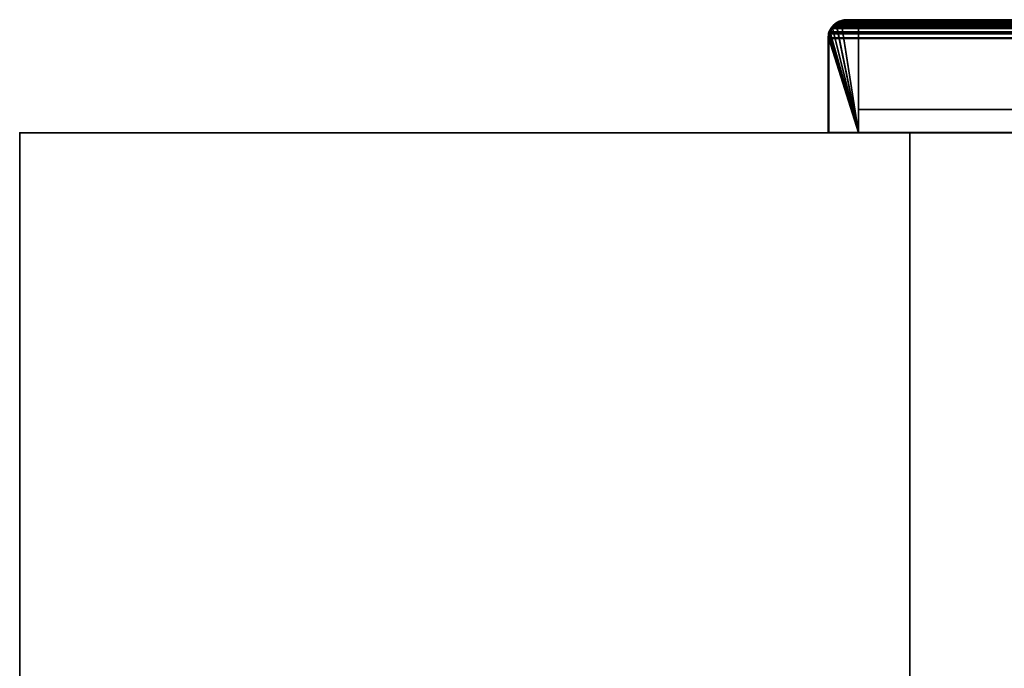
# Model space of a CAD drawing. Header units: millimetres. Extents: x -508 to 6708, y -115 to 193.
# Tile 4 of 256: x -508 to -342, y 84 to 193. Entities that reach past the tile are written whole.
import ezdxf

# ---------------------------------------------------------------- set-up
doc = ezdxf.new("R2010")
doc.units = ezdxf.units.MM
doc.layers.add('151', color=7, linetype='Continuous', true_color=0xffffff)

# ---------------------------------------------------------------- blocks, each defined once
blk = doc.blocks.new('UG_SURFACE_001')
at = {"layer": '151', "color": 252, "linetype": 'Continuous', "lineweight": 35}
for points in [[(-507.5, -10, -7.75), (-507.5, 174.4, -7.75), (-357.5, 174.4, -7.75), (-357.5, -10, -7.75)], [(-507.5, 174.4, 2215.25), (507.5, 174.4, 2215.25), (357.5, 174.4, 2065.25), (-357.5, 174.4, 2065.25)], [(-357.5, 174.4, 2065.25), (-357.5, 174.4, -7.75), (-507.5, 174.4, -7.75), (-507.5, 174.4, 2215.25)], [(507.5, -10, 2215.25), (507.5, 174.4, 2215.25), (-507.5, 174.4, 2215.25), (-507.5, -10, 2215.25)], [(-507.5, -10, 2215.25), (-507.5, 174.4, 2215.25), (-507.5, 174.4, -7.75), (-507.5, -10, -7.75)], [(-357.5, -10, -7.75), (-357.5, 174.4, -7.75), (-357.5, 174.4, 2065.25), (-357.5, -10, 2065.25)], [(-357.5, -10, 2065.25), (-357.5, 174.4, 2065.25), (357.5, 174.4, 2065.25), (357.5, -10, 2065.25)]]:
    blk.add_3dface(points, dxfattribs=at)
blk = doc.blocks.new('UG_SURFACE_116')
at = {"layer": '151', "color": 14, "linetype": 'Continuous', "lineweight": 35}
for points in [[(-366.15, 174.45, 2073.4), (-369.91, 192.65, 2077.16), (-370.55, 192.06, 2077.8)], [(-370.52, 192.05, -4.75), (-370.55, 192.06, 2077.8), (-369.91, 192.65, 2077.16)], [(-370.52, 192.05, -4.75), (-370.27, 192.42, -4.75), (-369.9, 192.67, -4.75), (-366.15, 174.45, -4.75)], [(-369.91, 192.65, 2077.16), (-370.27, 192.42, -4.75), (-370.52, 192.05, -4.75)], [(-369.91, 192.65, 2077.16), (-369.9, 192.67, -4.75), (-370.27, 192.42, -4.75)], [(-369.09, 193.05, 2076.34), (-369.63, 192.91, 2076.88), (-369.91, 192.65, 2077.16), (-366.15, 174.45, 2073.4)], [(-369.9, 192.67, -4.75), (-369.91, 192.65, 2077.16), (-369.63, 192.91, 2076.88)], [(-366.15, 174.45, -4.75), (-369.9, 192.67, -4.75), (-369.3, 193.07, -4.75), (-369.1, 193.11, -4.75)], [(-369.09, 193.05, 2076.34), (-369.3, 193.07, -4.75), (-369.9, 192.67, -4.75)], [(-369.9, 192.67, -4.75), (-369.63, 192.91, 2076.88), (-369.09, 193.05, 2076.34)], [(-369.09, 193.05, 2076.34), (-369.1, 193.11, -4.75), (-369.3, 193.07, -4.75)], [(-369.1, 193.11, -4.75), (-368.15, 193.3, -4.75), (-366.15, 193.3, -4.75), (-366.15, 174.45, -4.75)], [(-369.1, 193.11, -4.75), (-369.09, 193.05, 2076.34), (-368.15, 193.3, 2075.4)], [(-368.15, 193.3, 2075.4), (-368.15, 193.3, -4.75), (-369.1, 193.11, -4.75)], [(-366.15, 174.45, 2073.4), (-366.15, 193.3, 2073.4), (-368.15, 193.3, 2075.4), (-369.09, 193.05, 2076.34)], [(-366.15, 193.3, 2073.4), (-366.15, 193.3, -4.75), (-368.15, 193.3, -4.75), (-368.15, 193.3, 2075.4)], [(-366.15, 174.45, 2073.4), (-366.15, 174.45, -4.75), (-366.15, 193.3, -4.75), (-366.15, 193.3, 2073.4)], [(-370.97, 191.26, 2078.22), (-371.05, 191.08, 2078.3), (-371.13, 190.48, 2078.38), (-366.15, 174.45, 2073.4)], [(-371.11, 190.48, -4.75), (-371.13, 190.48, 2078.38), (-371.05, 191.08, 2078.3)], [(-366.15, 174.45, -4.75), (-371.11, 190.48, -4.75), (-370.96, 191.27, -4.75)], [(-370.97, 191.26, 2078.22), (-370.96, 191.27, -4.75), (-371.11, 190.48, -4.75)], [(-371.11, 190.48, -4.75), (-371.05, 191.08, 2078.3), (-370.97, 191.26, 2078.22)], [(-366.15, 174.45, 2073.4), (-370.55, 192.06, 2077.8), (-370.64, 191.97, 2077.89), (-370.97, 191.26, 2078.22)], [(-370.92, 191.45, -4.75), (-370.97, 191.26, 2078.22), (-370.64, 191.97, 2077.89)], [(-370.92, 191.45, -4.75), (-370.96, 191.27, -4.75), (-370.97, 191.26, 2078.22)], [(-370.96, 191.27, -4.75), (-370.92, 191.45, -4.75), (-370.52, 192.05, -4.75), (-366.15, 174.45, -4.75)], [(-370.92, 191.45, -4.75), (-370.64, 191.97, 2077.89), (-370.55, 192.06, 2077.8)], [(-370.55, 192.06, 2077.8), (-370.52, 192.05, -4.75), (-370.92, 191.45, -4.75)], [(-366.15, 174.45, -4.75), (-371.15, 174.45, -4.75), (-371.15, 190.3, -4.75), (-371.11, 190.48, -4.75)], [(-371.13, 190.48, 2078.38), (-371.15, 190.3, 2078.4), (-371.15, 174.45, 2078.4), (-366.15, 174.45, 2073.4)], [(-371.15, 190.3, -4.75), (-371.15, 190.3, 2078.4), (-371.13, 190.48, 2078.38)], [(-371.13, 190.48, 2078.38), (-371.11, 190.48, -4.75), (-371.15, 190.3, -4.75)], [(-371.15, 190.3, -4.75), (-371.15, 174.45, -4.75), (-371.15, 174.45, 2078.4), (-371.15, 190.3, 2078.4)], [(-371.15, 174.45, 2078.4), (-371.15, 174.45, -4.75), (-366.15, 174.45, -4.75), (-366.15, 174.45, 2073.4)]]:
    blk.add_3dface(points, dxfattribs=at)
blk = doc.blocks.new('UG_SURFACE_117')
at = {"layer": '151', "color": 7, "linetype": 'Continuous', "lineweight": 35}
for points in [[(-370.34, 192.45, 2077.59), (-370.38, 192.53, -4.75), (-370.6, 192.19, -4.75)], [(-370.27, 192.42, -4.75), (-370.48, 192.1, -4.75), (-370.6, 192.19, -4.75), (-370.38, 192.53, -4.75)], [(-370.38, 192.53, -4.75), (-370.34, 192.45, 2077.59), (-369.7, 193.04, 2076.95)], [(-369.7, 193.04, 2076.95), (-369.94, 192.82, -4.75), (-370.38, 192.53, -4.75)], [(-370.38, 192.53, -4.75), (-369.94, 192.82, -4.75), (-369.85, 192.7, -4.75), (-370.27, 192.42, -4.75)], [(-369.7, 193.04, 2076.95), (-370.34, 192.45, 2077.59), (-370.27, 192.41, 2077.52), (-369.34, 193.06, 2076.59)], [(-370.27, 192.42, -4.75), (-369.85, 192.7, -4.75), (-369.25, 193.07, 2076.5)], [(-369.25, 193.07, 2076.5), (-369.34, 193.06, 2076.59), (-370.27, 192.42, -4.75)], [(-369.34, 193.06, 2076.59), (-370.27, 192.41, 2077.52), (-370.27, 192.42, -4.75)], [(-369.35, 193.21, -4.75), (-369.94, 192.82, -4.75), (-369.7, 193.04, 2076.95)], [(-369.33, 193.06, -4.75), (-369.85, 192.7, -4.75), (-369.94, 192.82, -4.75), (-369.35, 193.21, -4.75)], [(-369.25, 193.07, 2076.5), (-369.85, 192.7, -4.75), (-369.33, 193.06, -4.75)], [(-369.35, 193.21, -4.75), (-369.7, 193.04, 2076.95), (-369.3, 193.15, 2076.55)], [(-369.34, 193.06, 2076.59), (-369.3, 193.15, 2076.55), (-369.7, 193.04, 2076.95)], [(-369.3, 193.15, 2076.55), (-369.31, 193.22, -4.75), (-369.35, 193.21, -4.75)], [(-369.25, 193.07, -4.75), (-369.33, 193.06, -4.75), (-369.35, 193.21, -4.75), (-369.31, 193.22, -4.75)], [(-369.3, 193.15, 2076.55), (-369.34, 193.06, 2076.59), (-369.25, 193.07, 2076.5)], [(-369.33, 193.06, -4.75), (-369.25, 193.07, -4.75), (-369.25, 193.07, 2076.5)], [(-369.1, 193.26, -4.75), (-369.31, 193.22, -4.75), (-369.3, 193.15, 2076.55)], [(-369.31, 193.22, -4.75), (-369.1, 193.26, -4.75), (-369.05, 193.11, -4.75), (-369.25, 193.07, -4.75)], [(-369.1, 193.26, -4.75), (-369.3, 193.15, 2076.55), (-368.15, 193.45, 2075.4)], [(-369.25, 193.07, 2076.5), (-368.16, 193.3, 2075.41), (-368.15, 193.45, 2075.4), (-369.3, 193.15, 2076.55)], [(-369.25, 193.07, -4.75), (-369.05, 193.11, -4.75), (-368.15, 193.3, 2075.4)], [(-368.15, 193.3, 2075.4), (-368.16, 193.3, 2075.41), (-369.25, 193.07, -4.75)], [(-368.16, 193.3, 2075.41), (-369.25, 193.07, 2076.5), (-369.25, 193.07, -4.75)], [(-368.15, 193.45, 2075.4), (-368.15, 193.45, -4.75), (-369.1, 193.26, -4.75)], [(-368.15, 193.3, -4.75), (-369.05, 193.11, -4.75), (-369.1, 193.26, -4.75), (-368.15, 193.45, -4.75)], [(-369.05, 193.11, -4.75), (-368.15, 193.3, -4.75), (-368.15, 193.3, 2075.4)], [(-368.15, 193.45, 2075.4), (-368.16, 193.3, 2075.41), (-368.15, 193.3, 2075.4)], [(-314.15, 193.45, 2021.4), (-314.15, 193.45, -4.75), (-368.15, 193.45, -4.75), (-368.15, 193.45, 2075.4)], [(-368.15, 193.45, -4.75), (-314.15, 193.45, -4.75), (-314.15, 193.3, -4.75), (-368.15, 193.3, -4.75)], [(-314.15, 193.45, 2021.4), (-368.15, 193.45, 2075.4), (-368.15, 193.3, 2075.4), (-314.15, 193.3, 2021.4)], [(-314.15, 193.3, 2021.4), (-368.15, 193.3, 2075.4), (-368.15, 193.3, -4.75), (-314.15, 193.3, -4.75)], [(-313.07, 193.25, -4.75), (-314.15, 193.45, 2021.4), (-313, 193.16, 2020.25)], [(-313.07, 193.25, -4.75), (-313.98, 193.42, -4.75), (-314.15, 193.45, 2021.4)], [(-313.98, 193.42, -4.75), (-314.15, 193.45, -4.75), (-314.15, 193.45, 2021.4)], [(-313.99, 193.27, -4.75), (-314.15, 193.3, -4.75), (-314.15, 193.45, -4.75), (-313.98, 193.42, -4.75)], [(-314.15, 193.3, 2021.4), (-314.14, 193.3, 2021.39), (-314.15, 193.45, 2021.4)], [(-313, 193.16, 2020.25), (-314.15, 193.45, 2021.4), (-314.14, 193.3, 2021.39), (-313.05, 193.04, 2020.3)], [(-314.15, 193.3, -4.75), (-313.99, 193.27, -4.75), (-313.05, 193.04, 2020.3)], [(-313.05, 193.04, 2020.3), (-314.14, 193.3, 2021.39), (-314.15, 193.3, -4.75)], [(-314.14, 193.3, 2021.39), (-314.15, 193.3, 2021.4), (-314.15, 193.3, -4.75)], [(-313.12, 193.1, -4.75), (-313.99, 193.27, -4.75), (-313.98, 193.42, -4.75), (-313.07, 193.25, -4.75)], [(-313.05, 193.04, 2020.3), (-313.99, 193.27, -4.75), (-313.12, 193.1, -4.75)], [(-313.05, 193.09, -4.75), (-313.12, 193.1, -4.75), (-313.07, 193.25, -4.75), (-313, 193.23, -4.75)], [(-313.05, 193.04, 2020.3), (-313.12, 193.1, -4.75), (-313.05, 193.09, -4.75)], [(-313, 193.16, 2020.25), (-313, 193.23, -4.75), (-313.07, 193.25, -4.75)], [(-312.99, 193.23, -4.75), (-312.26, 192.75, -4.75), (-312.35, 192.63, -4.75), (-313.05, 193.09, -4.75)], [(-313.05, 193.09, -4.75), (-313.05, 193.09, -4.75), (-313, 193.23, -4.75), (-312.99, 193.23, -4.75)], [(-313.05, 193.04, 2020.3), (-312.78, 192.97, 2020.03), (-312.64, 193.06, 2019.89), (-313, 193.16, 2020.25)], [(-313.05, 193.09, -4.75), (-312.35, 192.63, -4.75), (-312.03, 192.41, 2019.28)], [(-312.03, 192.41, 2019.28), (-312.78, 192.97, 2020.03), (-313.05, 193.09, -4.75)], [(-313.05, 193.09, -4.75), (-313.05, 193.09, -4.75), (-313.05, 193.04, 2020.3)], [(-312.78, 192.97, 2020.03), (-313.05, 193.04, 2020.3), (-313.05, 193.09, -4.75)], [(-313, 193.16, 2020.25), (-312.99, 193.23, -4.75), (-313, 193.23, -4.75)], [(-312.26, 192.75, -4.75), (-312.99, 193.23, -4.75), (-313, 193.16, 2020.25)], [(-312.26, 192.75, -4.75), (-313, 193.16, 2020.25), (-312.64, 193.06, 2019.89)], [(-311.95, 192.47, 2019.2), (-312.64, 193.06, 2019.89), (-312.78, 192.97, 2020.03), (-312.03, 192.41, 2019.28)], [(-312.64, 193.06, 2019.89), (-311.92, 192.53, -4.75), (-312.26, 192.75, -4.75)], [(-312.64, 193.06, 2019.89), (-311.95, 192.47, 2019.2), (-311.92, 192.53, -4.75)], [(-312.03, 192.42, -4.75), (-312.35, 192.63, -4.75), (-312.26, 192.75, -4.75), (-311.92, 192.53, -4.75)], [(-312.35, 192.63, -4.75), (-312.03, 192.42, -4.75), (-312.03, 192.41, 2019.28)], [(-311.92, 192.53, -4.75), (-311.63, 192.09, -4.75), (-311.75, 192, -4.75), (-312.03, 192.42, -4.75)], [(-312.03, 192.41, 2019.28), (-312, 192.39, 2019.24), (-311.95, 192.47, 2019.2)], [(-311.63, 192.19, 2018.88), (-311.95, 192.47, 2019.2), (-312, 192.39, 2019.24), (-311.48, 191.68, 2018.73)], [(-311.63, 192.09, -4.75), (-311.92, 192.53, -4.75), (-311.95, 192.47, 2019.2)], [(-311.95, 192.47, 2019.2), (-311.24, 191.5, -4.75), (-311.63, 192.09, -4.75)], [(-311.24, 191.5, -4.75), (-311.95, 192.47, 2019.2), (-311.63, 192.19, 2018.88)], [(-371.3, 190.3, 2078.55), (-371.08, 191.45, -4.75), (-371.1, 191.38, -4.75)], [(-371.08, 191.45, -4.75), (-371.3, 190.3, 2078.55), (-371.19, 191.12, 2078.44)], [(-371.3, 190.3, 2078.55), (-371.1, 191.38, -4.75), (-371.27, 190.47, -4.75)], [(-371.19, 191.12, 2078.44), (-371.3, 190.3, 2078.55), (-371.14, 190.48, 2078.39), (-370.99, 191.28, 2078.24)], [(-370.95, 191.33, -4.75), (-371.12, 190.46, -4.75), (-371.27, 190.47, -4.75), (-371.1, 191.38, -4.75)], [(-371.08, 191.45, -4.75), (-371.19, 191.12, 2078.44), (-371.05, 191.43, 2078.3)], [(-370.99, 191.28, 2078.24), (-371.05, 191.43, 2078.3), (-371.19, 191.12, 2078.44)], [(-370.99, 191.28, 2078.24), (-371.14, 190.48, 2078.39), (-371.12, 190.46, -4.75)], [(-371.12, 190.46, -4.75), (-370.95, 191.33, -4.75), (-370.99, 191.28, 2078.24)], [(-370.94, 191.4, -4.75), (-370.95, 191.33, -4.75), (-371.1, 191.38, -4.75), (-371.08, 191.45, -4.75)], [(-370.77, 192.05, 2078.02), (-370.6, 192.19, -4.75), (-371.08, 191.46, -4.75)], [(-371.08, 191.46, -4.75), (-370.6, 192.19, -4.75), (-370.48, 192.1, -4.75), (-370.94, 191.4, -4.75)], [(-371.08, 191.46, -4.75), (-371.05, 191.43, 2078.3), (-370.77, 192.05, 2078.02)], [(-371.05, 191.43, 2078.3), (-371.08, 191.46, -4.75), (-371.08, 191.45, -4.75)], [(-370.94, 191.4, -4.75), (-370.94, 191.4, -4.75), (-371.08, 191.45, -4.75), (-371.08, 191.46, -4.75)], [(-370.93, 191.39, 2078.18), (-370.65, 191.96, 2077.9), (-370.77, 192.05, 2078.02), (-371.05, 191.43, 2078.3)], [(-371.05, 191.43, 2078.3), (-370.99, 191.28, 2078.24), (-370.93, 191.39, 2078.18)], [(-370.93, 191.39, 2078.18), (-370.99, 191.28, 2078.24), (-370.95, 191.33, -4.75)], [(-370.95, 191.33, -4.75), (-370.94, 191.4, -4.75), (-370.93, 191.39, 2078.18)], [(-370.94, 191.4, -4.75), (-370.48, 192.1, -4.75), (-370.65, 191.96, 2077.9)], [(-370.65, 191.96, 2077.9), (-370.93, 191.39, 2078.18), (-370.94, 191.4, -4.75)], [(-370.94, 191.4, -4.75), (-370.94, 191.4, -4.75), (-370.93, 191.39, 2078.18)], [(-370.6, 192.19, -4.75), (-370.77, 192.05, 2078.02), (-370.34, 192.45, 2077.59)], [(-370.65, 191.96, 2077.9), (-370.3, 192.39, 2077.55), (-370.34, 192.45, 2077.59), (-370.77, 192.05, 2078.02)], [(-370.3, 192.39, 2077.55), (-370.65, 191.96, 2077.9), (-370.48, 192.1, -4.75)], [(-370.48, 192.1, -4.75), (-370.27, 192.42, -4.75), (-370.27, 192.41, 2077.52)], [(-370.27, 192.41, 2077.52), (-370.3, 192.39, 2077.55), (-370.48, 192.1, -4.75)], [(-370.34, 192.45, 2077.59), (-370.3, 192.39, 2077.55), (-370.27, 192.41, 2077.52)], [(-312.03, 192.42, -4.75), (-311.48, 191.68, 2018.73), (-312, 192.39, 2019.24)], [(-312.03, 192.42, -4.75), (-311.75, 192, -4.75), (-311.38, 191.39, 2018.63)], [(-311.38, 191.39, 2018.63), (-311.48, 191.68, 2018.73), (-312.03, 192.42, -4.75)], [(-312, 192.39, 2019.24), (-312.03, 192.41, 2019.28), (-312.03, 192.42, -4.75)], [(-311.39, 191.48, -4.75), (-311.75, 192, -4.75), (-311.63, 192.09, -4.75), (-311.24, 191.5, -4.75)], [(-311.75, 192, -4.75), (-311.39, 191.48, -4.75), (-311.38, 191.39, 2018.63)], [(-311.63, 192.19, 2018.88), (-311.23, 191.46, -4.75), (-311.24, 191.5, -4.75)], [(-311.63, 192.19, 2018.88), (-311.24, 191.44, 2018.49), (-311.23, 191.46, -4.75)], [(-311.48, 191.68, 2018.73), (-311.24, 191.44, 2018.49), (-311.63, 192.19, 2018.88)], [(-311.24, 191.44, 2018.49), (-311.48, 191.68, 2018.73), (-311.38, 191.39, 2018.63)], [(-311.38, 191.4, -4.75), (-311.39, 191.48, -4.75), (-311.24, 191.5, -4.75), (-311.23, 191.46, -4.75)], [(-311.39, 191.48, -4.75), (-311.38, 191.4, -4.75), (-311.38, 191.39, 2018.63)], [(-311.23, 191.46, -4.75), (-311.19, 191.25, -4.75), (-311.34, 191.2, -4.75), (-311.38, 191.4, -4.75)], [(-311.38, 191.39, 2018.63), (-311.22, 190.94, 2018.47), (-311.16, 191.28, 2018.41), (-311.24, 191.44, 2018.49)], [(-311.38, 191.4, -4.75), (-311.34, 191.2, -4.75), (-311.15, 190.3, 2018.4)], [(-311.15, 190.3, 2018.4), (-311.22, 190.94, 2018.47), (-311.38, 191.4, -4.75)], [(-311.22, 190.94, 2018.47), (-311.38, 191.39, 2018.63), (-311.38, 191.4, -4.75)], [(-311.15, 190.3, -4.75), (-311.34, 191.2, -4.75), (-311.19, 191.25, -4.75), (-311, 190.3, -4.75)], [(-311.34, 191.2, -4.75), (-311.15, 190.3, -4.75), (-311.15, 190.3, 2018.4)], [(-311.19, 191.25, -4.75), (-311.23, 191.46, -4.75), (-311.24, 191.44, 2018.49)], [(-311.19, 191.25, -4.75), (-311.24, 191.44, 2018.49), (-311.16, 191.28, 2018.41)], [(-311, 190.3, 2018.25), (-311.16, 191.28, 2018.41), (-311.22, 190.94, 2018.47), (-311.15, 190.3, 2018.4)], [(-311.16, 191.28, 2018.41), (-311, 190.3, -4.75), (-311.19, 191.25, -4.75)], [(-311.16, 191.28, 2018.41), (-311, 190.3, 2018.25), (-311, 190.3, -4.75)], [(-371.15, 190.3, 2078.4), (-371.14, 190.48, 2078.39), (-371.3, 190.3, 2078.55)], [(-371.27, 190.47, -4.75), (-371.3, 190.3, -4.75), (-371.3, 190.3, 2078.55)], [(-371.12, 190.46, -4.75), (-371.15, 190.3, -4.75), (-371.3, 190.3, -4.75), (-371.27, 190.47, -4.75)], [(-371.3, 190.3, -4.75), (-371.3, 174.45, -4.75), (-371.3, 174.45, 2078.55), (-371.3, 190.3, 2078.55)], [(-371.3, 190.3, 2078.55), (-371.3, 174.45, 2078.55), (-371.15, 174.45, 2078.4), (-371.15, 190.3, 2078.4)], [(-371.3, 174.45, -4.75), (-371.3, 190.3, -4.75), (-371.15, 190.3, -4.75), (-371.15, 174.45, -4.75)], [(-371.15, 190.3, -4.75), (-371.12, 190.46, -4.75), (-371.14, 190.48, 2078.39)], [(-371.14, 190.48, 2078.39), (-371.15, 190.3, 2078.4), (-371.15, 190.3, -4.75)], [(-371.15, 190.3, 2078.4), (-371.15, 174.45, 2078.4), (-371.15, 174.45, -4.75), (-371.15, 190.3, -4.75)], [(-311, 190.3, -4.75), (-311, 152.3, -4.75), (-311.15, 152.3, -4.75), (-311.15, 190.3, -4.75)], [(-311.15, 152.3, 2018.4), (-311.15, 190.3, 2018.4), (-311.15, 190.3, -4.75), (-311.15, 152.3, -4.75)], [(-311.15, 190.3, 2018.4), (-311.15, 152.3, 2018.4), (-311, 152.3, 2018.25), (-311, 190.3, 2018.25)], [(-311, 152.3, -4.75), (-311, 190.3, -4.75), (-311, 190.3, 2018.25), (-311, 152.3, 2018.25)], [(-371.3, 174.45, 2078.55), (-371.3, 174.45, -4.75), (-371.15, 174.45, -4.75), (-371.15, 174.45, 2078.4)], [(-311.15, 152.3, 2018.4), (-311.15, 152.3, -4.75), (-311, 152.3, -4.75), (-311, 152.3, 2018.25)]]:
    blk.add_3dface(points, dxfattribs=at)
blk = doc.blocks.new('UG_SURFACE_118')
at = {"layer": '151', "color": 41, "linetype": 'Continuous', "lineweight": 35}
for points in [[(-366.15, 193.3, -4.75), (-316.15, 193.3, -4.75), (-316.15, 178.3, -4.75), (-366.15, 178.3, -4.75)], [(-366.15, 193.3, -4.75), (-366.15, 178.3, -4.75), (-366.15, 178.3, 2073.4), (-366.15, 193.3, 2073.4)], [(-316.15, 193.3, 2023.4), (-316.15, 193.3, -4.75), (-366.15, 193.3, -4.75), (-366.15, 193.3, 2073.4)], [(-316.15, 178.3, 2023.4), (-316.15, 193.3, 2023.4), (-366.15, 193.3, 2073.4), (-366.15, 178.3, 2073.4)], [(-316.15, 178.3, -4.75), (-316.15, 193.3, -4.75), (-316.15, 193.3, 2023.4), (-316.15, 178.3, 2023.4)], [(-366.15, 178.3, 2073.4), (-366.15, 178.3, -4.75), (-316.15, 178.3, -4.75), (-316.15, 178.3, 2023.4)]]:
    blk.add_3dface(points, dxfattribs=at)
blk = doc.blocks.new('UG_SURFACE_120')
at = {"layer": '151', "color": 7, "linetype": 'Continuous', "lineweight": 35}
for points in [[(-370.27, 192.41, 2077.52), (-370.3, 192.39, 2077.55), (-370.69, 192.13, 2077.94), (-369.97, 192.79, 2077.22)], [(-370.69, 192.13, 2077.94), (370.67, 192.19, 2077.92), (369.98, 192.79, 2077.23)], [(369.98, 192.79, 2077.23), (-369.97, 192.79, 2077.22), (-370.69, 192.13, 2077.94)], [(370.26, 192.4, 2077.51), (-370.27, 192.41, 2077.52), (-369.34, 193.06, 2076.59)], [(-369.97, 192.79, 2077.22), (-369.7, 193.04, 2076.95), (-369.34, 193.06, 2076.59), (-370.27, 192.41, 2077.52)], [(-369.97, 192.79, 2077.22), (369.98, 192.79, 2077.23), (369.66, 193.06, 2076.91)], [(-369.7, 193.04, 2076.95), (-369.97, 192.79, 2077.22), (369.66, 193.06, 2076.91)], [(-369.25, 193.07, 2076.5), (-369.34, 193.06, 2076.59), (-369.7, 193.04, 2076.95), (-369.11, 193.2, 2076.36)], [(-369.7, 193.04, 2076.95), (369.66, 193.06, 2076.91), (369.11, 193.2, 2076.36)], [(369.11, 193.2, 2076.36), (-369.11, 193.2, 2076.36), (-369.7, 193.04, 2076.95)], [(370.17, 192.52, 2077.42), (-369.34, 193.06, 2076.59), (-369.25, 193.07, 2076.5)], [(370.17, 192.52, 2077.42), (370.26, 192.4, 2077.51), (-369.34, 193.06, 2076.59)], [(-369.11, 193.2, 2076.36), (-368.15, 193.45, 2075.4), (-368.16, 193.3, 2075.41), (-369.25, 193.07, 2076.5)], [(369.25, 193.07, 2076.5), (-369.25, 193.07, 2076.5), (-368.16, 193.3, 2075.41)], [(-369.25, 193.07, 2076.5), (369.25, 193.07, 2076.5), (370.17, 192.52, 2077.42)], [(-369.11, 193.2, 2076.36), (369.11, 193.2, 2076.36), (368.15, 193.45, 2075.4)], [(368.15, 193.45, 2075.4), (-368.15, 193.45, 2075.4), (-369.11, 193.2, 2076.36)], [(-368.15, 193.3, 2075.4), (-368.16, 193.3, 2075.41), (-368.15, 193.45, 2075.4)], [(369.16, 193.13, 2076.41), (-368.16, 193.3, 2075.41), (-368.15, 193.3, 2075.4)], [(369.16, 193.13, 2076.41), (369.25, 193.07, 2076.5), (-368.16, 193.3, 2075.41)], [(368.15, 193.45, 2075.4), (314.15, 193.45, 2021.4), (-314.15, 193.45, 2021.4), (-368.15, 193.45, 2075.4)], [(-368.15, 193.45, 2075.4), (-314.15, 193.45, 2021.4), (-314.15, 193.3, 2021.4), (-368.15, 193.3, 2075.4)], [(368.15, 193.3, 2075.4), (-368.15, 193.3, 2075.4), (-314.15, 193.3, 2021.4), (314.15, 193.3, 2021.4)], [(-368.15, 193.3, 2075.4), (368.15, 193.3, 2075.4), (369.16, 193.13, 2076.41)], [(-370.99, 191.28, 2078.24), (-371.14, 190.48, 2078.39), (-371.3, 190.3, 2078.55), (-371.19, 191.12, 2078.44)], [(-371.19, 191.12, 2078.44), (-371.3, 190.3, 2078.55), (371.3, 190.3, 2078.55)], [(-371.19, 191.12, 2078.44), (-371.13, 191.26, 2078.38), (-370.99, 191.28, 2078.24)], [(-371.13, 191.26, 2078.38), (-371.19, 191.12, 2078.44), (371.3, 190.3, 2078.55)], [(371.15, 190.3, 2078.4), (-371.14, 190.48, 2078.39), (-370.99, 191.28, 2078.24)], [(-371.13, 191.26, 2078.38), (-370.77, 192.05, 2078.02), (-370.65, 191.96, 2077.9), (-370.93, 191.39, 2078.18)], [(-370.77, 192.05, 2078.02), (-371.13, 191.26, 2078.38), (371.14, 191.28, 2078.39)], [(-370.93, 191.39, 2078.18), (-370.99, 191.28, 2078.24), (-371.13, 191.26, 2078.38)], [(-371.13, 191.26, 2078.38), (371.15, 191.27, 2078.39), (371.14, 191.28, 2078.39)], [(371.3, 190.3, 2078.55), (371.15, 191.27, 2078.39), (-371.13, 191.26, 2078.38)], [(371.05, 191.09, 2078.3), (-370.99, 191.28, 2078.24), (-370.93, 191.39, 2078.18)], [(371.05, 191.09, 2078.3), (371.15, 190.3, 2078.4), (-370.99, 191.28, 2078.24)], [(370.92, 191.39, 2078.17), (-370.93, 191.39, 2078.18), (-370.65, 191.96, 2077.9)], [(-370.93, 191.39, 2078.18), (370.92, 191.39, 2078.17), (371.05, 191.09, 2078.3)], [(-370.77, 192.05, 2078.02), (-370.69, 192.13, 2077.94), (-370.3, 192.39, 2077.55), (-370.65, 191.96, 2077.9)], [(-370.69, 192.13, 2077.94), (-370.77, 192.05, 2078.02), (371.14, 191.28, 2078.39)], [(-370.69, 192.13, 2077.94), (370.69, 192.15, 2077.94), (370.67, 192.19, 2077.92)], [(371.14, 191.28, 2078.39), (370.69, 192.15, 2077.94), (-370.69, 192.13, 2077.94)], [(370.92, 191.39, 2078.17), (-370.65, 191.96, 2077.9), (-370.3, 192.39, 2077.55)], [(370.76, 191.77, 2078.01), (-370.3, 192.39, 2077.55), (-370.27, 192.41, 2077.52)], [(370.76, 191.77, 2078.01), (370.92, 191.39, 2078.17), (-370.3, 192.39, 2077.55)], [(-370.27, 192.41, 2077.52), (370.26, 192.4, 2077.51), (370.76, 191.77, 2078.01)], [(-371.3, 190.3, 2078.55), (-371.14, 190.48, 2078.39), (-371.15, 190.3, 2078.4)], [(-371.15, 190.3, 2078.4), (-371.15, 174.45, 2078.4), (-371.3, 174.45, 2078.55), (-371.3, 190.3, 2078.55)], [(-371.3, 190.3, 2078.55), (-371.3, 174.45, 2078.55), (371.3, 174.45, 2078.55), (371.3, 190.3, 2078.55)], [(371.15, 190.3, 2078.4), (-371.15, 190.3, 2078.4), (-371.14, 190.48, 2078.39)], [(371.15, 190.3, 2078.4), (371.15, 174.45, 2078.4), (-371.15, 174.45, 2078.4), (-371.15, 190.3, 2078.4)], [(371.15, 174.45, 2078.4), (371.3, 174.45, 2078.55), (-371.3, 174.45, 2078.55), (-371.15, 174.45, 2078.4)]]:
    blk.add_3dface(points, dxfattribs=at)
blk = doc.blocks.new('UG_SURFACE_122')
at = {"layer": '151', "color": 14, "linetype": 'Continuous', "lineweight": 35}
for points in [[(-370.57, 192.04, 2077.82), (370.55, 192.1, 2077.8), (369.89, 192.67, 2077.14)], [(369.89, 192.67, 2077.14), (-369.89, 192.67, 2077.14), (-370.57, 192.04, 2077.82)], [(-370.57, 192.04, 2077.82), (-369.89, 192.67, 2077.14), (-366.15, 174.45, 2073.4)], [(-366.15, 174.45, 2073.4), (-369.89, 192.67, 2077.14), (-369.63, 192.91, 2076.88), (-369.06, 193.06, 2076.31)], [(-369.89, 192.67, 2077.14), (369.89, 192.67, 2077.14), (369.59, 192.93, 2076.84)], [(-369.63, 192.91, 2076.88), (-369.89, 192.67, 2077.14), (369.59, 192.93, 2076.84)], [(-369.63, 192.91, 2076.88), (369.59, 192.93, 2076.84), (369.07, 193.07, 2076.32)], [(369.07, 193.07, 2076.32), (-369.06, 193.06, 2076.31), (-369.63, 192.91, 2076.88)], [(-369.06, 193.06, 2076.31), (369.07, 193.07, 2076.32), (368.15, 193.3, 2075.4)], [(368.15, 193.3, 2075.4), (-368.15, 193.3, 2075.4), (-369.06, 193.06, 2076.31)], [(-369.06, 193.06, 2076.31), (-368.15, 193.3, 2075.4), (-366.15, 193.3, 2073.4), (-366.15, 174.45, 2073.4)], [(368.15, 193.3, 2075.4), (366.15, 193.3, 2073.4), (-366.15, 193.3, 2073.4), (-368.15, 193.3, 2075.4)], [(366.15, 174.45, 2073.4), (-366.15, 174.45, 2073.4), (-366.15, 193.3, 2073.4), (366.15, 193.3, 2073.4)], [(-371.15, 190.3, 2078.4), (-371.05, 191.08, 2078.3), (-370.99, 191.21, 2078.24), (-366.15, 174.45, 2073.4)], [(-371.05, 191.08, 2078.3), (-371.15, 190.3, 2078.4), (371.15, 190.3, 2078.4)], [(-370.99, 191.21, 2078.24), (-371.05, 191.08, 2078.3), (371.15, 190.3, 2078.4)], [(-370.99, 191.21, 2078.24), (-370.64, 191.97, 2077.89), (-370.57, 192.04, 2077.82), (-366.15, 174.45, 2073.4)], [(-370.64, 191.97, 2077.89), (-370.99, 191.21, 2078.24), (371, 191.23, 2078.25)], [(-370.99, 191.21, 2078.24), (371, 191.23, 2078.25), (371, 191.23, 2078.25)], [(371.15, 190.3, 2078.4), (371, 191.23, 2078.25), (-370.99, 191.21, 2078.24)], [(-370.57, 192.04, 2077.82), (-370.64, 191.97, 2077.89), (371, 191.23, 2078.25)], [(-370.57, 192.04, 2077.82), (370.57, 192.06, 2077.82), (370.55, 192.1, 2077.8)], [(371, 191.23, 2078.25), (370.57, 192.06, 2077.82), (-370.57, 192.04, 2077.82)], [(-371.15, 190.3, 2078.4), (-371.15, 174.45, 2078.4), (371.15, 174.45, 2078.4), (371.15, 190.3, 2078.4)], [(-366.15, 174.45, 2073.4), (-371.15, 174.45, 2078.4), (-371.15, 190.3, 2078.4)], [(366.15, 174.45, 2073.4), (371.15, 174.45, 2078.4), (-371.15, 174.45, 2078.4), (-366.15, 174.45, 2073.4)]]:
    blk.add_3dface(points, dxfattribs=at)
blk = doc.blocks.new('UG_SURFACE_123')
at = {"layer": '151', "color": 41, "linetype": 'Continuous', "lineweight": 35}
for points in [[(-366.15, 178.3, 2073.4), (-366.15, 193.3, 2073.4), (-316.15, 193.3, 2023.4), (-316.15, 178.3, 2023.4)], [(-366.15, 193.3, 2073.4), (-366.15, 178.3, 2073.4), (366.15, 178.3, 2073.4), (366.15, 193.3, 2073.4)], [(366.15, 193.3, 2073.4), (316.15, 193.3, 2023.4), (-316.15, 193.3, 2023.4), (-366.15, 193.3, 2073.4)], [(316.15, 178.3, 2023.4), (366.15, 178.3, 2073.4), (-366.15, 178.3, 2073.4), (-316.15, 178.3, 2023.4)]]:
    blk.add_3dface(points, dxfattribs=at)

msp = doc.modelspace()

# ---------------------------------------------------------------- linework, layer by layer
at = {"layer": '151', "color": 253, "linetype": 'Continuous', "lineweight": -3}
for p, q in [((-368.15, 193.45, 2075.4), (-314.15, 193.45, 2021.4)), ((-314.15, 193.45, 2021.4), (-368.15, 193.45, 2075.4)), ((-368.15, 193.45, 2075.4), (368.15, 193.45, 2075.4)), ((-368.15, 193.45, -4.75), (-368.15, 193.45, 2075.4)), ((-368.15, 193.45, -4.75), (-314.15, 193.45, -4.75)), ((-366.15, 193.3, 2073.4), (-368.15, 193.3, 2075.4)), ((-368.15, 193.3, 2075.4), (-366.15, 193.3, 2073.4)), ((-368.15, 193.3, 2075.4), (-314.15, 193.3, 2021.4)), ((-368.15, 193.3, -4.75), (-368.15, 193.3, 2075.4)), ((-368.15, 193.3, 2075.4), (368.15, 193.3, 2075.4)), ((-368.15, 193.3, -4.75), (-366.15, 193.3, -4.75)), ((-314.15, 193.3, 2021.4), (-368.15, 193.3, 2075.4)), ((-368.15, 193.3, -4.75), (-314.15, 193.3, -4.75)), ((-366.15, 193.3, -4.75), (-316.15, 193.3, -4.75)), ((-366.15, 178.3, 2073.4), (-366.15, 193.3, 2073.4)), ((-366.15, 193.3, 2073.4), (-366.15, 174.45, 2073.4)), ((-366.15, 178.3, -4.75), (-366.15, 193.3, -4.75)), ((-366.15, 193.3, 2073.4), (-316.15, 193.3, 2023.4)), ((-366.15, 193.3, 2073.4), (-366.15, 174.45, 2073.4)), ((-366.15, 193.3, 2073.4), (-366.15, 178.3, 2073.4)), ((-366.15, 193.3, -4.75), (-366.15, 174.45, -4.75)), ((-366.15, 193.3, -4.75), (-366.15, 193.3, 2073.4)), ((-316.15, 193.3, 2023.4), (-366.15, 193.3, 2073.4)), ((-366.15, 193.3, 2073.4), (366.15, 193.3, 2073.4)), ((-366.15, 193.3, -4.75), (-366.15, 193.3, 2073.4)), ((-366.15, 193.3, 2073.4), (366.15, 193.3, 2073.4)), ((-371.3, 190.3, 2078.55), (371.3, 190.3, 2078.55)), ((-371.3, 174.45, -4.75), (-371.3, 190.3, -4.75)), ((-371.3, 190.3, 2078.55), (-371.3, 174.45, 2078.55)), ((-371.3, 190.3, -4.75), (-371.3, 190.3, 2078.55)), ((-371.3, 174.45, 2078.55), (-371.3, 190.3, 2078.55)), ((-371.15, 190.3, -4.75), (-371.15, 190.3, 2078.4)), ((-371.15, 174.45, -4.75), (-371.15, 190.3, -4.75)), ((-371.15, 190.3, -4.75), (-371.15, 190.3, 2078.4)), ((-371.15, 190.3, 2078.4), (-371.15, 174.45, 2078.4)), ((-371.15, 174.45, 2078.4), (-371.15, 190.3, 2078.4)), ((-371.15, 190.3, 2078.4), (371.15, 190.3, 2078.4)), ((-371.15, 174.45, -4.75), (-371.15, 190.3, -4.75)), ((-371.15, 190.3, 2078.4), (371.15, 190.3, 2078.4)), ((-371.15, 174.45, 2078.4), (-371.15, 190.3, 2078.4)), ((-371.15, 174.45, 2078.4), (-371.15, 190.3, 2078.4)), ((-316.15, 178.3, -4.75), (-366.15, 178.3, -4.75)), ((-316.15, 178.3, 2023.4), (-366.15, 178.3, 2073.4)), ((-366.15, 178.3, 2073.4), (366.15, 178.3, 2073.4)), ((-366.15, 178.3, 2073.4), (-316.15, 178.3, 2023.4)), ((-366.15, 178.3, -4.75), (-366.15, 178.3, 2073.4)), ((-507.5, -10, 2215.25), (-507.5, 174.4, 2215.25)), ((-507.5, 174.4, 2215.25), (507.5, 174.4, 2215.25)), ((-507.5, 174.4, -7.75), (-507.5, 174.4, 2215.25)), ((-507.5, 174.4, -7.75), (-357.5, 174.4, -7.75)), ((-507.5, 174.4, -7.75), (-507.5, -10, -7.75)), ((-371.3, 174.45, 2078.55), (-371.15, 174.45, 2078.4)), ((-371.3, 174.45, -4.75), (-371.3, 174.45, 2078.55)), ((-371.15, 174.45, 2078.4), (-371.3, 174.45, 2078.55)), ((-371.3, 174.45, 2078.55), (371.3, 174.45, 2078.55)), ((-371.15, 174.45, -4.75), (-371.3, 174.45, -4.75)), ((-371.15, 174.45, -4.75), (-371.15, 174.45, 2078.4)), ((-371.15, 174.45, -4.75), (-371.15, 174.45, 2078.4)), ((-366.15, 174.45, 2073.4), (-371.15, 174.45, 2078.4)), ((-371.15, 174.45, 2078.4), (-366.15, 174.45, 2073.4)), ((-371.15, 174.45, 2078.4), (371.15, 174.45, 2078.4)), ((-366.15, 174.45, -4.75), (-371.15, 174.45, -4.75)), ((-371.15, 174.45, 2078.4), (371.15, 174.45, 2078.4)), ((-366.15, 174.45, 2073.4), (366.15, 174.45, 2073.4)), ((-366.15, 174.45, -4.75), (-366.15, 174.45, 2073.4)), ((-357.5, 174.4, 2065.25), (-357.5, 174.4, -7.75)), ((-357.5, -10, 2065.25), (-357.5, 174.4, 2065.25)), ((357.5, 174.4, 2065.25), (-357.5, 174.4, 2065.25)), ((-357.5, 174.4, -7.75), (-357.5, -10, -7.75))]:
    msp.add_line(p, q, dxfattribs=at)
msp.add_arc((-368.15, 190.3, -4.75), 3, 90, 180, dxfattribs=at)
for points in [[(-368.15, 193.45, -4.75), (-371.3, 193.45, -4.75), (-371.3, 190.3, -4.75)], [(-368.15, 193.45, 2075.4), (-371.3, 193.45, 2078.55), (-371.3, 190.3, 2078.55)], [(-368.15, 193.45, 2075.4), (-371.3, 193.45, 2078.55), (-371.3, 190.3, 2078.55)], [(-368.15, 193.3, 2075.4), (-371.15, 193.3, 2078.4), (-371.15, 190.3, 2078.4)], [(-368.15, 193.3, 2075.4), (-371.15, 193.3, 2078.4), (-371.15, 190.3, 2078.4)]]:
    msp.add_rational_spline(points, [1, 0.707106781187, 1], degree=2, dxfattribs=at)
for points, knots in [([(-368.15, 193.3, 2075.4), (-368.83, 193.3, 2076.08), (-369.51, 193.08, 2076.76), (-370.37, 192.35, 2077.62), (-370.64, 192.03, 2077.89), (-371.03, 191.25, 2078.28), (-371.15, 190.78, 2078.4), (-371.15, 190.3, 2078.4)], [0, 0, 0, 0, 0.5, 0.5, 0.75, 0.75, 1, 1, 1, 1]), ([(-368.15, 193.3, -4.75), (-368.94, 193.3, -4.75), (-369.72, 192.98, -4.75), (-370.83, 191.87, -4.75), (-371.15, 191.09, -4.75), (-371.15, 190.3, -4.75)], [0, 0, 0, 0, 0.5, 0.5, 1, 1, 1, 1]), ([(-368.15, 193.3, 2075.4), (-368.83, 193.3, 2076.08), (-369.51, 193.08, 2076.76), (-370.37, 192.35, 2077.62), (-370.64, 192.03, 2077.89), (-371.03, 191.25, 2078.28), (-371.15, 190.78, 2078.4), (-371.15, 190.3, 2078.4)], [0, 0, 0, 0, 0.5, 0.5, 0.75, 0.75, 1, 1, 1, 1])]:
    msp.add_open_spline(points, degree=3, knots=knots, dxfattribs=at)
for points, degree in [([(-368.15, 193.3, -4.75), (-368.15, 193.45, -4.75)], 1), ([(-368.15, 193.3, 2075.4), (-122.72, 193.3, 2075.4), (122.72, 193.3, 2075.4), (368.15, 193.3, 2075.4)], 3), ([(-368.15, 193.3, -4.75), (-368.15, 193.3, 688.63), (-368.15, 193.3, 1382.02), (-368.15, 193.3, 2075.4)], 3), ([(-371.15, 190.3, -4.75), (-371.3, 190.3, -4.75)], 1)]:
    msp.add_open_spline(points, degree=degree, dxfattribs=at)

# ---------------------------------------------------------------- block references
for name in ['UG_SURFACE_117', 'UG_SURFACE_120', 'UG_SURFACE_116', 'UG_SURFACE_122', 'UG_SURFACE_118', 'UG_SURFACE_123', 'UG_SURFACE_001']:
    msp.add_blockref(name, (0, 0), dxfattribs=at)

doc.saveas('drawing.dxf')
